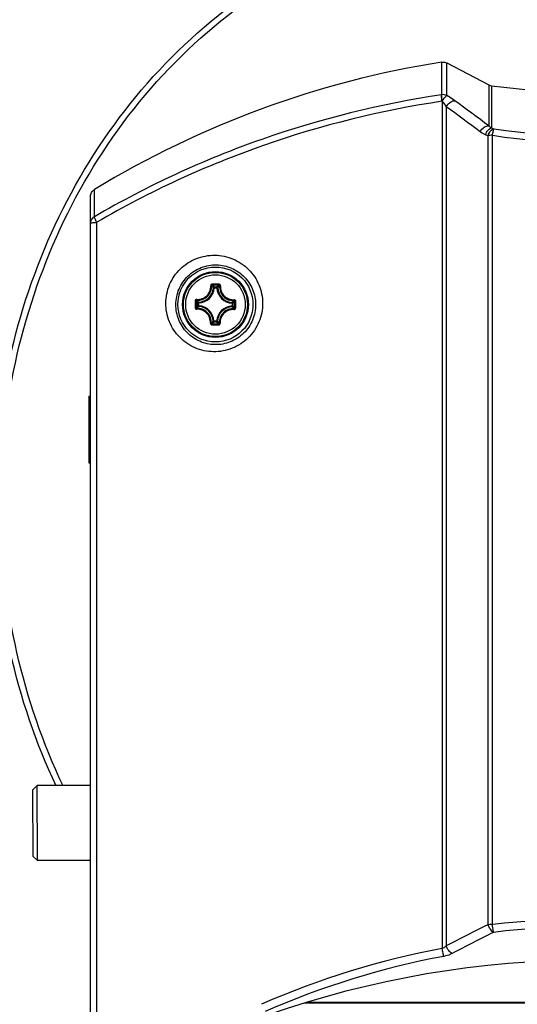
# Model space of a CAD drawing. Header units: millimetres. Extents: x 0 to 420, y -341 to 792.
# Tile 144 of 256: x 61 to 71, y 215 to 235. Entities that reach past the tile are written whole.
import ezdxf

# ---------------------------------------------------------------- set-up
doc = ezdxf.new("R2010")
doc.units = ezdxf.units.MM
doc.header["$LTSCALE"] = 23.1
doc.layers.get('0').update_dxf_attribs({"linetype": 'CONTINUOUS'})
for name, color, linetype in [('02___PRT_ALL_AXES', 7, 'CONTINUOUS'), ('AXES', 7, 'CONTINUOUS'), ('DIM_PILOTEES', 7, 'CONTINUOUS')]:
    doc.layers.add(name, color=color, linetype=linetype)
doc.styles.get("Standard").update_dxf_attribs({"font": 'txt', "width": 0.7})
doc.dimstyles.new('DIMSTYLE_2', dxfattribs={"dimtxt": 2.5, "dimasz": 3.5, "dimexe": 2, "dimexo": 0, "dimtad": 1, "dimdec": 0, "dimlfac": 5.882353, "dimdsep": 46, "dimtxsty": 'Standard', "dimblk": '_FILLED', "dimblk1": '_FILLED', "dimblk2": '_FILLED', "dimcen": 0.09, "dimazin": 2, "dimtp": 0.3, "dimtm": 0.3, "dimtfac": 1, "dimtdec": 0, "dimtofl": 0, "dimtmove": 0, "dimatfit": 3, "dimldrblk": '_FILLED', "dimfxl": 0, "dimtolj": 1, "dimarcsym": 0})
doc.dimstyles.new('DIMSTYLE_3', dxfattribs={"dimtxt": 2.5, "dimasz": 3.5, "dimexe": 2, "dimexo": 0, "dimtad": 1, "dimdec": 0, "dimlfac": 5.882353, "dimdsep": 46, "dimtxsty": 'Standard', "dimblk": '_FILLED', "dimblk1": '_FILLED', "dimblk2": '_FILLED', "dimcen": 0.09, "dimazin": 2, "dimtp": 0.8, "dimtm": 0.8, "dimtfac": 1, "dimtdec": 0, "dimtofl": 0, "dimtmove": 0, "dimatfit": 3, "dimldrblk": '_FILLED', "dimfxl": 0, "dimtolj": 1, "dimarcsym": 0})

# ---------------------------------------------------------------- blocks, each defined once
blk = doc.blocks.new('_FILLED')
at = {"color": 0, "linetype": 'ByBlock'}
blk.add_solid([(0, 0), (-1, 0.1429), (-1, -0.1429)], dxfattribs=at)
blk = doc.blocks.new('*D2')
at = {"layer": 'DIM_PILOTEES', "color": 2, "linetype": 'Continuous'}
for p, q in [((51.756, 216.161), (51.756, 187.04)), ((56.891, 189.04), (45.071, 189.04)), ((51.756, 189.04), (56.891, 189.04)), ((62.025, 189.04), (56.891, 189.04))]:
    blk.add_line(p, q, dxfattribs=at)
at = {"layer": 'DIM_PILOTEES', "color": 2, "linetype": 'Continuous', "xscale": 3.5, "yscale": 3.5, "zscale": 3.5, "rotation": 180}
blk.add_blockref('_FILLED', (51.756, 189.04), dxfattribs=at)
at = {"layer": 'DIM_PILOTEES', "color": 2, "linetype": 'Continuous', "xscale": 3.5, "yscale": 3.5, "zscale": 3.5}
blk.add_blockref('_FILLED', (62.025, 189.04), dxfattribs=at)
at = {"layer": 'DIM_PILOTEES', "color": 2, "linetype": 'Continuous', "insert": (49, 192.165), "char_height": 2.5, "width": 5.89286, "attachment_point": 3, "line_spacing_factor": 0.9}
blk.add_mtext('{\\ftxt;\\W0.0001;\\H0.0001;\\~}{\\ftxt;\\W1.5714285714;\\H2.5; }{\\ftxt;\\W0.0001;\\H0.0001;\\~}', dxfattribs=at)
blk = doc.blocks.new('*D3')
at = {"layer": 'DIM_PILOTEES', "color": 2, "linetype": 'Continuous'}
for p, q in [((74.129, 261.632), (38.874, 261.632)), ((40.874, 261.632), (40.874, 207.229)), ((40.874, 152.826), (40.874, 207.229)), ((55.271, 152.826), (38.874, 152.826))]:
    blk.add_line(p, q, dxfattribs=at)
at = {"layer": 'DIM_PILOTEES', "color": 2, "linetype": 'Continuous', "xscale": 3.5, "yscale": 3.5, "zscale": 3.5}
for p, rotation in [((40.874, 261.632), 90), ((40.874, 152.826), 270)]:
    blk.add_blockref('_FILLED', p, dxfattribs=dict(at, rotation=rotation))
at = {"layer": 'DIM_PILOTEES', "color": 2, "linetype": 'Continuous', "insert": (37.749, 207.229), "char_height": 2.5, "width": 8.83929, "attachment_point": 2, "rotation": 90, "line_spacing_factor": 0.9}
blk.add_mtext('{\\ftxt;\\W0.0001;\\H0.0001;\\~}{\\ftxt;\\W2.3571428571;\\H2.5; }{\\ftxt;\\W0.0001;\\H0.0001;\\~}', dxfattribs=at)

msp = doc.modelspace()

# ---------------------------------------------------------------- linework, layer by layer
at = {"color": 7, "linetype": 'Continuous'}
for p, q in [((69.1945, 233.5399), (69.1945, 234.2053)), ((69.2994, 233.5231), (69.2994, 234.1881)), ((69.2994, 234.1881), (70.155, 233.7401)), ((70.155, 233.7401), (70.155, 232.9041)), ((70.2112, 233.7222), (70.2112, 232.8616)), ((69.2058, 233.4074), (69.2032, 233.4067)), ((69.2032, 233.4067), (69.2032, 216.1083)), ((69.2883, 233.295), (69.2883, 216.1644)), ((70.1414, 216.5974), (70.1414, 232.7066)), ((70.2308, 216.5995), (70.2308, 232.712)), ((62.1069, 231.0496), (62.1069, 231.6054)), ((62.0249, 168.5678), (62.0249, 231.459)), ((62.1534, 184.4003), (62.1534, 230.9355)), ((64.5504, 229.5997), (64.5335, 229.6007)), ((64.5504, 229.5997), (64.5505, 229.6166)), ((64.5504, 229.5997), (64.6054, 229.5992)), ((64.5505, 229.6166), (64.6056, 229.6161)), ((64.6055, 229.5992), (64.6056, 229.6161)), ((64.6055, 229.5992), (64.6223, 229.5999)), ((64.216, 229.2334), (64.2165, 229.2885)), ((64.2329, 229.2333), (64.216, 229.2334)), ((64.2334, 229.2884), (64.2165, 229.2885)), ((64.2329, 229.2333), (64.232, 229.2164)), ((64.2334, 229.2884), (64.2328, 229.3053)), ((64.2329, 229.2333), (64.2334, 229.2884)), ((64.9168, 229.2823), (64.9163, 229.2272)), ((64.9163, 229.2272), (64.9169, 229.2103)), ((64.9163, 229.2272), (64.9332, 229.2271)), ((64.9168, 229.2823), (64.9177, 229.2992)), ((64.9168, 229.2823), (64.9337, 229.2822)), ((64.9337, 229.2822), (64.9332, 229.2271)), ((64.5443, 228.9164), (64.5274, 228.9157)), ((64.5443, 228.9164), (64.5441, 228.8995)), ((64.5992, 228.899), (64.5441, 228.8995)), ((64.5994, 228.9159), (64.5443, 228.9164)), ((64.5994, 228.9159), (64.5992, 228.899)), ((64.5994, 228.9159), (64.6163, 228.9149)), ((60.8504, 219.3512), (60.935, 219.4365)), ((60.856, 217.9912), (60.8504, 219.3512)), ((62.0249, 219.441), (60.935, 219.4365)), ((60.9413, 217.9066), (60.935, 219.4365)), ((60.856, 217.9912), (60.9413, 217.9066)), ((62.0249, 217.911), (60.9413, 217.9066)), ((78.0587, 214.9948), (66.3911, 214.9948)), ((78.0032, 215.0118), (66.4465, 215.0118))]:
    msp.add_line(p, q, dxfattribs=at)
for radius in [0.765, 0.6722, 0.6719, 0.6546, 0.6071]:
    msp.add_circle((64.5749, 229.2578), radius, dxfattribs=at)
for centre, radius, start, end in [((72.2284, 214.974), 19.4691, 98.96509, 121.32389), ((72.2249, 248.8088), 15.2203, 262.39736, 277.60264), ((69.3907, 232.2022), 1.352, 98.34468, 98.56919), ((68.4556, 232.7703), 0.9842, 32.21613, 40.33765), ((32.7722, 183.2127), 62.183, 53.045862, 53.838175), ((32.434, 182.8578), 62.4671, 53.055946, 53.844569), ((77.7387, 255.1529), 23.528, 251.34076, 251.468), ((72.2249, 245.5834), 12.889, 261.23454, 278.76546), ((77.5759, 255.0797), 23.576, 251.49014, 251.61842), ((72.2249, 245.7238), 13.1636, 261.28709, 278.71291), ((64.2211, 229.618), 0.3129, 272.15167, 356.83064), ((64.2211, 229.618), 0.3298, 272.15122, 356.83111), ((64.406, 210.267), 19.4075, 89.49047, 89.68363), ((64.4075, 210.408), 19.2462, 89.298, 89.68432), ((63.9029, 229.0098), 0.8875, 43.13847, 46.52769), ((64.4064, 210.267), 19.4075, 89.2987, 89.49186), ((64.935, 229.6116), 0.3298, 182.15122, 266.83111), ((65.2423, 228.998), 0.8874, 132.45446, 135.8439), ((64.935, 229.6116), 0.3129, 182.15167, 266.83059), ((83.5657, 229.0893), 19.4076, 179.29851, 179.68483), ((83.4249, 229.0904), 19.2464, 179.29802, 179.68433), ((64.823, 228.5857), 0.8876, 133.13877, 136.52736), ((64.8347, 229.9252), 0.8874, 222.45445, 225.8439), ((64.2147, 228.904), 0.3129, 2.15173, 86.83059), ((64.2147, 228.904), 0.3298, 2.15122, 86.83111), ((64.9287, 228.8977), 0.3298, 92.15122, 176.83111), ((64.9287, 228.8977), 0.3129, 92.15173, 176.83059), ((64.3149, 228.5903), 0.8876, 42.45481, 45.84357), ((64.3268, 229.9299), 0.8876, 313.13877, 316.52736), ((45.7249, 229.4252), 19.2463, 359.29799, 359.6843), ((45.584, 229.4266), 19.4076, 359.29751, 359.68382), ((64.7433, 248.2486), 19.4075, 269.2987, 269.49186), ((63.9074, 229.5178), 0.8876, 312.45482, 315.84357), ((64.7423, 248.1076), 19.2462, 269.298, 269.68432), ((64.7438, 248.2486), 19.4075, 269.49047, 269.68363), ((65.2469, 229.5059), 0.8876, 223.13877, 226.52735), ((72.2249, 199.9005), 16.8177, 83.19042, 96.80958), ((81.6802, 192.8073), 26.4407, 115.87452, 117.94776), ((72.2249, 199.9983), 16.5609, 83.16191, 96.83809), ((81.7734, 192.8099), 26.29, 115.98911, 118.06064), ((72.2757, 199.5637), 16.8275, 100.52068, 113.69633), ((72.2773, 199.6546), 16.5782, 100.56548, 113.7908)]:
    msp.add_arc(centre, radius, start, end, dxfattribs=at)
for points, knots in [([(61.3228, 219.4333), (60.5002, 221.1741), (59.8521, 224.116), (60.2333, 227.9778), (61.1296, 230.7669), (62.6289, 233.2843), (64.6929, 235.3705), (67.23, 236.8495), (69.1368, 237.3283), (70.099, 237.4257)], [0, 0, 0, 0, 0.2490029, 0.3742398, 0.4994613, 0.6246589, 0.7498188, 0.8749258, 1, 1, 1, 1]), ([(61.4633, 219.4341), (60.6405, 221.1583), (59.9876, 224.0755), (60.3521, 227.9087), (61.2311, 230.6796), (62.7092, 233.1833), (64.7503, 235.2604), (67.2642, 236.7346), (69.1561, 237.2119), (70.1108, 237.3087)], [0, 0, 0, 0, 0.2490031, 0.3742415, 0.4994643, 0.6246628, 0.7498228, 0.8749285, 1, 1, 1, 1]), ([(69.1892, 233.5391), (67.9438, 233.3514), (65.4875, 232.744), (63.1894, 231.6832), (62.1069, 231.0496)], [0, 0, 0, 0, 0.5010401, 1, 1, 1, 1]), ([(69.2032, 233.4067), (67.9638, 233.2204), (65.5193, 232.6177), (63.2313, 231.5646), (62.1534, 230.9355)], [0, 0, 0, 0, 0.5010471, 1, 1, 1, 1]), ([(69.2032, 233.4067), (69.1992, 233.435), (69.1942, 233.479), (69.1884, 233.5233), (69.1892, 233.5391)], [0, 0, 0, 0, 0.6440874, 1, 1, 1, 1]), ([(69.2058, 233.4074), (69.202, 233.4357), (69.1973, 233.4739), (69.1943, 233.5181), (69.1938, 233.534), (69.1945, 233.5399)], [0, 0, 0, 0, 0.6432983, 0.8672178, 1, 1, 1, 1]), ([(69.2058, 233.4074), (69.2146, 233.422), (69.2319, 233.4488), (69.2574, 233.4839), (69.279, 233.5084), (69.293, 233.5208), (69.2994, 233.5231)], [0, 0, 0, 0, 0.3415754, 0.6385837, 0.8638544, 1, 1, 1, 1]), ([(69.2883, 233.295), (69.3088, 233.332), (69.3562, 233.3896), (69.4332, 233.4232), (69.4643, 233.4163)], [0, 0, 0, 0, 0.570518, 1, 1, 1, 1]), ([(69.4643, 233.4163), (69.452, 233.4253), (69.3985, 233.4631), (69.3429, 233.4979), (69.2994, 233.5231)], [0, 0, 0, 0, 0.2321229, 1, 1, 1, 1]), ([(69.979, 232.783), (69.9997, 232.8196), (70.0476, 232.8766), (70.1237, 232.9103), (70.155, 232.9041)], [0, 0, 0, 0, 0.5687936, 1, 1, 1, 1]), ([(70.0913, 232.7233), (70.1017, 232.7571), (70.1299, 232.8143), (70.184, 232.8568), (70.2112, 232.8616)], [0, 0, 0, 0, 0.5615967, 1, 1, 1, 1]), ([(70.1414, 232.7066), (70.1517, 232.7403), (70.1798, 232.7975), (70.2336, 232.84), (70.2607, 232.8449)], [0, 0, 0, 0, 0.5614415, 1, 1, 1, 1]), ([(70.2308, 232.712), (70.2355, 232.7405), (70.2425, 232.7791), (70.2533, 232.8231), (70.258, 232.8392), (70.2607, 232.8449)], [0, 0, 0, 0, 0.6347319, 0.8607087, 1, 1, 1, 1]), ([(70.2308, 232.712), (70.2229, 232.712), (70.193, 232.7113), (70.1632, 232.7093), (70.1414, 232.7066)], [0, 0, 0, 0, 0.2650798, 1, 1, 1, 1]), ([(62.0249, 231.459), (62.0249, 231.4879), (62.0399, 231.5467), (62.0822, 231.5904), (62.1069, 231.6054)], [0, 0, 0, 0, 0.5000393, 1, 1, 1, 1]), ([(62.0249, 230.9076), (62.0249, 230.9358), (62.0402, 230.9933), (62.0824, 231.0352), (62.1069, 231.0496)], [0, 0, 0, 0, 0.4974432, 1, 1, 1, 1]), ([(62.1534, 230.9355), (62.1466, 230.9483), (62.1344, 230.972), (62.1194, 231.0047), (62.1103, 231.0297), (62.1065, 231.0442), (62.1069, 231.0496)], [0, 0, 0, 0, 0.3505822, 0.647269, 0.8683731, 1, 1, 1, 1]), ([(62.0249, 230.9076), (62.0249, 230.912), (62.0397, 230.9207), (62.0645, 230.9264), (62.1055, 230.9328), (62.1363, 230.9348), (62.1534, 230.9355)], [0, 0, 0, 0, 0.0977849, 0.3059619, 0.6167753, 1, 1, 1, 1]), ([(63.5618, 229.2839), (63.5625, 229.4128), (63.6162, 229.674), (63.8411, 230.0021), (64.1747, 230.218), (64.5623, 230.2892), (64.9449, 230.209), (65.2677, 229.9914), (65.4851, 229.6681), (65.5372, 229.4116), (65.538, 229.2841)], [0, 0, 0, 0, 0.1259812, 0.2527327, 0.3790921, 0.5042844, 0.6282984, 0.7517202, 0.875378, 1, 1, 1, 1]), ([(63.7673, 229.2578), (63.768, 229.3645), (63.8127, 229.5808), (63.9994, 229.8525), (64.2761, 230.0304), (64.5963, 230.0874), (64.9103, 230.0197), (65.1307, 229.8693), (65.2627, 229.7073), (65.3624, 229.522), (65.3949, 229.3628), (65.3956, 229.2578)], [0, 0, 0, 0, 0.1263539, 0.2538322, 0.3807124, 0.5058701, 0.6293414, 0.7520018, 0.8136802, 0.8755967, 1, 1, 1, 1]), ([(64.1957, 229.3613), (64.2324, 229.3589), (64.3081, 229.3697), (64.4046, 229.431), (64.4676, 229.5263), (64.4799, 229.6017), (64.4782, 229.6385)], [0, 0, 0, 0, 0.2488866, 0.5000912, 0.7512364, 1, 1, 1, 1]), ([(64.1977, 229.3435), (64.2365, 229.341), (64.3165, 229.3525), (64.4183, 229.4172), (64.4848, 229.5179), (64.4977, 229.5976), (64.4958, 229.6364)], [0, 0, 0, 0, 0.2490264, 0.5000927, 0.7510966, 1, 1, 1, 1]), ([(64.5131, 229.6742), (64.5085, 229.6743), (64.499, 229.6724), (64.4872, 229.6644), (64.4795, 229.6524), (64.478, 229.643), (64.4782, 229.6385)], [0, 0, 0, 0, 0.2521423, 0.5032394, 0.7524633, 1, 1, 1, 1]), ([(64.4782, 229.6385), (64.4803, 229.6386), (64.4842, 229.6387), (64.4895, 229.6384), (64.4933, 229.6377), (64.4955, 229.637), (64.4958, 229.6364)], [0, 0, 0, 0, 0.3483087, 0.654806, 0.8796194, 1, 1, 1, 1]), ([(64.5135, 229.6539), (64.5089, 229.6539), (64.4995, 229.6503), (64.4957, 229.6409), (64.4958, 229.6364)], [0, 0, 0, 0, 0.5063552, 1, 1, 1, 1]), ([(64.5335, 229.6007), (64.5305, 229.6037), (64.5182, 229.6159), (64.5056, 229.6278), (64.4958, 229.6364)], [0, 0, 0, 0, 0.2451245, 1, 1, 1, 1]), ([(64.5131, 229.6742), (64.5131, 229.6719), (64.5131, 229.6674), (64.5131, 229.6613), (64.5133, 229.6569), (64.5133, 229.6546), (64.5135, 229.6539)], [0, 0, 0, 0, 0.3459255, 0.6615105, 0.8927312, 1, 1, 1, 1]), ([(64.5505, 229.6166), (64.5463, 229.6166), (64.5377, 229.6133), (64.5337, 229.6048), (64.5335, 229.6007)], [0, 0, 0, 0, 0.4999791, 1, 1, 1, 1]), ([(64.6223, 229.5999), (64.6254, 229.6028), (64.6379, 229.6148), (64.6507, 229.6265), (64.6606, 229.635)], [0, 0, 0, 0, 0.2451234, 1, 1, 1, 1]), ([(64.644, 229.6731), (64.644, 229.6707), (64.6439, 229.6662), (64.6438, 229.6602), (64.6435, 229.6557), (64.6435, 229.6534), (64.6433, 229.6527)], [0, 0, 0, 0, 0.3459255, 0.6615105, 0.8927312, 1, 1, 1, 1]), ([(64.6606, 229.635), (64.6609, 229.6394), (64.6572, 229.6489), (64.6478, 229.6527), (64.6433, 229.6527)], [0, 0, 0, 0, 0.4936423, 1, 1, 1, 1]), ([(64.6783, 229.6367), (64.6786, 229.6413), (64.6773, 229.6507), (64.6697, 229.6628), (64.6581, 229.671), (64.6487, 229.673), (64.644, 229.6731)], [0, 0, 0, 0, 0.2474935, 0.4967006, 0.7478022, 1, 1, 1, 1]), ([(64.6606, 229.635), (64.658, 229.5962), (64.6695, 229.5163), (64.7342, 229.4144), (64.8349, 229.3479), (64.9147, 229.335), (64.9535, 229.3368)], [0, 0, 0, 0, 0.2489026, 0.4999041, 0.7509684, 1, 1, 1, 1]), ([(64.6783, 229.6367), (64.6762, 229.6368), (64.6723, 229.637), (64.6669, 229.6368), (64.6632, 229.6362), (64.661, 229.6356), (64.6606, 229.635)], [0, 0, 0, 0, 0.3483182, 0.654821, 0.8796306, 1, 1, 1, 1]), ([(64.6783, 229.6367), (64.6759, 229.6), (64.6869, 229.5243), (64.7482, 229.4279), (64.8436, 229.3649), (64.9191, 229.3528), (64.9558, 229.3545)], [0, 0, 0, 0, 0.2487635, 0.4999067, 0.7511096, 1, 1, 1, 1]), ([(64.1957, 229.3613), (64.1868, 229.3618), (64.1676, 229.3547), (64.1597, 229.336), (64.1596, 229.3269)], [0, 0, 0, 0, 0.4964255, 1, 1, 1, 1]), ([(64.1977, 229.3435), (64.1933, 229.3438), (64.1837, 229.3402), (64.18, 229.3308), (64.18, 229.3262)], [0, 0, 0, 0, 0.4936423, 1, 1, 1, 1]), ([(64.196, 229.3613), (64.1958, 229.3592), (64.1957, 229.3552), (64.1959, 229.3499), (64.1964, 229.3462), (64.1971, 229.3439), (64.1977, 229.3435)], [0, 0, 0, 0, 0.3483163, 0.6548188, 0.879628, 1, 1, 1, 1]), ([(64.2328, 229.3053), (64.2298, 229.3083), (64.2178, 229.3208), (64.2062, 229.3336), (64.1977, 229.3435)], [0, 0, 0, 0, 0.2451234, 1, 1, 1, 1]), ([(64.9177, 229.2992), (64.9207, 229.3022), (64.933, 229.3144), (64.9448, 229.3271), (64.9535, 229.3368)], [0, 0, 0, 0, 0.2451269, 1, 1, 1, 1]), ([(64.9555, 229.3545), (64.9556, 229.3524), (64.9557, 229.3485), (64.9554, 229.3431), (64.9548, 229.3394), (64.9541, 229.3372), (64.9535, 229.3368)], [0, 0, 0, 0, 0.3483283, 0.6548323, 0.8796377, 1, 1, 1, 1]), ([(64.9709, 229.3192), (64.971, 229.3237), (64.9674, 229.3332), (64.9579, 229.337), (64.9535, 229.3368)], [0, 0, 0, 0, 0.5063552, 1, 1, 1, 1]), ([(64.9913, 229.3195), (64.9914, 229.3286), (64.9838, 229.3475), (64.9648, 229.3549), (64.9558, 229.3545)], [0, 0, 0, 0, 0.5034979, 1, 1, 1, 1]), ([(65.538, 229.2841), (65.5387, 229.1543), (65.4871, 228.8905), (65.2624, 228.5581), (64.9265, 228.3392), (64.5354, 228.2675), (64.1505, 228.3497), (63.8272, 228.5703), (63.611, 228.8969), (63.5611, 229.1555), (63.5618, 229.2839)], [0, 0, 0, 0, 0.1260117, 0.2528588, 0.3795147, 0.5049684, 0.6289321, 0.7520222, 0.8753754, 1, 1, 1, 1]), ([(65.3956, 229.2578), (65.3963, 229.1502), (65.3537, 228.9312), (65.1674, 228.6552), (64.9331, 228.5037), (64.7242, 228.4451), (64.5111, 228.4288), (64.2477, 228.4867), (64.0273, 228.6397), (63.896, 228.8037), (63.7975, 228.9911), (63.7666, 229.1519), (63.7673, 229.2578)], [0, 0, 0, 0, 0.1263184, 0.2538493, 0.3810847, 0.4444093, 0.5071708, 0.6305017, 0.7526166, 0.8140003, 0.8756919, 1, 1, 1, 1]), ([(64.1584, 229.1961), (64.1608, 229.196), (64.1653, 229.196), (64.1714, 229.196), (64.1758, 229.1963), (64.1781, 229.1962), (64.1788, 229.1964)], [0, 0, 0, 0, 0.3459246, 0.6615116, 0.8927311, 1, 1, 1, 1]), ([(64.1584, 229.1961), (64.1584, 229.187), (64.1659, 229.1681), (64.185, 229.1607), (64.1939, 229.1611)], [0, 0, 0, 0, 0.5035035, 1, 1, 1, 1]), ([(64.1596, 229.3269), (64.162, 229.3269), (64.1664, 229.3269), (64.1725, 229.3268), (64.1769, 229.3264), (64.1793, 229.3264), (64.18, 229.3262)], [0, 0, 0, 0, 0.3459034, 0.6614753, 0.8926979, 1, 1, 1, 1]), ([(64.1788, 229.1964), (64.1788, 229.1919), (64.1823, 229.1824), (64.1918, 229.1786), (64.1963, 229.1788)], [0, 0, 0, 0, 0.5063553, 1, 1, 1, 1]), ([(64.4714, 228.8789), (64.4738, 228.9156), (64.4629, 228.9913), (64.4016, 229.0877), (64.3062, 229.1507), (64.2307, 229.1628), (64.1939, 229.1611)], [0, 0, 0, 0, 0.2487627, 0.499906, 0.7511088, 1, 1, 1, 1]), ([(64.1942, 229.1611), (64.1941, 229.1632), (64.194, 229.1671), (64.1943, 229.1725), (64.1949, 229.1762), (64.1956, 229.1784), (64.1963, 229.1788)], [0, 0, 0, 0, 0.3482884, 0.6547739, 0.8795887, 1, 1, 1, 1]), ([(64.232, 229.2164), (64.229, 229.2134), (64.2168, 229.2012), (64.2049, 229.1885), (64.1962, 229.1788)], [0, 0, 0, 0, 0.2451269, 1, 1, 1, 1]), ([(64.4891, 228.8807), (64.4917, 228.9194), (64.4802, 228.9994), (64.4155, 229.1012), (64.3148, 229.1678), (64.2351, 229.1807), (64.1962, 229.1788)], [0, 0, 0, 0, 0.2489024, 0.4999041, 0.7509685, 1, 1, 1, 1]), ([(64.216, 229.2334), (64.2161, 229.2293), (64.2194, 229.2206), (64.2278, 229.2167), (64.232, 229.2164)], [0, 0, 0, 0, 0.4999791, 1, 1, 1, 1]), ([(64.952, 229.1721), (64.9132, 229.1746), (64.8333, 229.1632), (64.7314, 229.0984), (64.6649, 228.9977), (64.652, 228.918), (64.6539, 228.8792)], [0, 0, 0, 0, 0.2490264, 0.5000927, 0.7510966, 1, 1, 1, 1]), ([(64.954, 229.1544), (64.9173, 229.1567), (64.8416, 229.1459), (64.7451, 229.0846), (64.6821, 228.9893), (64.6699, 228.9139), (64.6716, 228.8772)], [0, 0, 0, 0, 0.2488866, 0.5000912, 0.7512364, 1, 1, 1, 1]), ([(64.9169, 229.2103), (64.9199, 229.2073), (64.9319, 229.1948), (64.9435, 229.182), (64.952, 229.1721)], [0, 0, 0, 0, 0.245126, 1, 1, 1, 1]), ([(64.952, 229.1721), (64.9565, 229.1718), (64.966, 229.1755), (64.9698, 229.1849), (64.9698, 229.1894)], [0, 0, 0, 0, 0.4936423, 1, 1, 1, 1]), ([(64.9537, 229.1544), (64.9539, 229.1564), (64.954, 229.1604), (64.9539, 229.1657), (64.9533, 229.1695), (64.9526, 229.1717), (64.952, 229.1721)], [0, 0, 0, 0, 0.3483163, 0.6548188, 0.879628, 1, 1, 1, 1]), ([(64.954, 229.1544), (64.963, 229.1538), (64.9822, 229.1609), (64.99, 229.1796), (64.9901, 229.1887)], [0, 0, 0, 0, 0.4964284, 1, 1, 1, 1]), ([(64.9901, 229.1887), (64.9878, 229.1887), (64.9833, 229.1887), (64.9772, 229.1889), (64.9728, 229.1892), (64.9705, 229.1892), (64.9698, 229.1894)], [0, 0, 0, 0, 0.3459034, 0.6614753, 0.8926979, 1, 1, 1, 1]), ([(64.9913, 229.3195), (64.9889, 229.3196), (64.9845, 229.3196), (64.9784, 229.3196), (64.974, 229.3194), (64.9716, 229.3194), (64.9709, 229.3192)], [0, 0, 0, 0, 0.3459246, 0.6615116, 0.8927311, 1, 1, 1, 1]), ([(64.4714, 228.8789), (64.4711, 228.8744), (64.4725, 228.8649), (64.48, 228.8529), (64.4917, 228.8446), (64.5011, 228.8426), (64.5058, 228.8425)], [0, 0, 0, 0, 0.2474994, 0.496706, 0.7478066, 1, 1, 1, 1]), ([(64.4714, 228.8789), (64.4735, 228.8788), (64.4774, 228.8786), (64.4828, 228.8788), (64.4865, 228.8794), (64.4887, 228.88), (64.4891, 228.8807)], [0, 0, 0, 0, 0.3483178, 0.6548204, 0.8796302, 1, 1, 1, 1]), ([(64.4891, 228.8807), (64.4889, 228.8762), (64.4925, 228.8667), (64.5019, 228.8629), (64.5065, 228.8629)], [0, 0, 0, 0, 0.4936423, 1, 1, 1, 1]), ([(64.5274, 228.9157), (64.5244, 228.9128), (64.5119, 228.9008), (64.499, 228.8892), (64.4891, 228.8807)], [0, 0, 0, 0, 0.245126, 1, 1, 1, 1]), ([(64.5058, 228.8425), (64.5058, 228.8449), (64.5058, 228.8494), (64.5059, 228.8555), (64.5062, 228.8599), (64.5063, 228.8622), (64.5065, 228.8629)], [0, 0, 0, 0, 0.3459253, 0.6615103, 0.892731, 1, 1, 1, 1]), ([(64.5274, 228.9157), (64.5276, 228.9116), (64.5314, 228.9031), (64.54, 228.8996), (64.5441, 228.8995)], [0, 0, 0, 0, 0.5000209, 1, 1, 1, 1]), ([(64.5992, 228.899), (64.6034, 228.899), (64.6121, 228.9023), (64.616, 228.9108), (64.6163, 228.9149)], [0, 0, 0, 0, 0.4999791, 1, 1, 1, 1]), ([(64.6163, 228.915), (64.6192, 228.9119), (64.6315, 228.8997), (64.6441, 228.8879), (64.6539, 228.8792)], [0, 0, 0, 0, 0.2451269, 1, 1, 1, 1]), ([(64.6362, 228.8618), (64.6408, 228.8617), (64.6503, 228.8653), (64.6541, 228.8748), (64.6539, 228.8792)], [0, 0, 0, 0, 0.5063552, 1, 1, 1, 1]), ([(64.6366, 228.8414), (64.6366, 228.8437), (64.6366, 228.8482), (64.6366, 228.8543), (64.6364, 228.8587), (64.6364, 228.8611), (64.6362, 228.8618)], [0, 0, 0, 0, 0.3459255, 0.6615105, 0.8927312, 1, 1, 1, 1]), ([(64.6366, 228.8414), (64.6413, 228.8414), (64.6507, 228.8432), (64.6625, 228.8512), (64.6703, 228.8632), (64.6718, 228.8726), (64.6716, 228.8772)], [0, 0, 0, 0, 0.2521423, 0.5032394, 0.7524633, 1, 1, 1, 1]), ([(64.6716, 228.8772), (64.6695, 228.877), (64.6656, 228.877), (64.6602, 228.8772), (64.6565, 228.8779), (64.6543, 228.8786), (64.6539, 228.8792)], [0, 0, 0, 0, 0.3483087, 0.654806, 0.8796194, 1, 1, 1, 1]), ([(70.2308, 216.5995), (70.2229, 216.5995), (70.1931, 216.5992), (70.1633, 216.5985), (70.1414, 216.5974)], [0, 0, 0, 0, 0.2655183, 1, 1, 1, 1]), ([(70.2531, 216.4414), (70.2266, 216.4557), (70.1803, 216.5049), (70.1514, 216.564), (70.1414, 216.5974)], [0, 0, 0, 0, 0.4627813, 1, 1, 1, 1]), ([(70.2531, 216.4414), (70.2512, 216.451), (70.2426, 216.5035), (70.2358, 216.5563), (70.2308, 216.5995)], [0, 0, 0, 0, 0.183361, 1, 1, 1, 1]), ([(69.2883, 216.1644), (69.2825, 216.1586), (69.2575, 216.1354), (69.2275, 216.1173), (69.2032, 216.1083)], [0, 0, 0, 0, 0.2414962, 1, 1, 1, 1]), ([(69.2375, 215.9517), (69.2311, 215.9735), (69.2191, 216.0257), (69.2087, 216.0781), (69.2032, 216.1083)], [0, 0, 0, 0, 0.4244802, 1, 1, 1, 1]), ([(69.4064, 216.0095), (69.3791, 216.0232), (69.3306, 216.0717), (69.2994, 216.1308), (69.2883, 216.1644)], [0, 0, 0, 0, 0.462434, 1, 1, 1, 1]), ([(69.4064, 216.0095), (69.394, 216.0029), (69.3402, 215.9772), (69.2824, 215.9601), (69.2375, 215.9517)], [0, 0, 0, 0, 0.2348013, 1, 1, 1, 1])]:
    msp.add_open_spline(points, degree=3, knots=knots, dxfattribs=at)
for points in [[(69.1945, 234.2053), (69.2295, 234.2108), (69.268, 234.2045), (69.2994, 234.1881)], [(70.155, 233.7401), (70.1724, 233.7309), (70.1917, 233.7248), (70.2112, 233.7222)], [(69.2994, 233.5231), (69.2678, 233.5392), (69.2295, 233.5452), (69.1945, 233.5399)], [(70.0913, 232.7233), (70.0511, 232.7367), (70.0129, 232.7575), (69.979, 232.783)], [(70.2112, 232.8616), (70.1905, 232.8728), (70.1716, 232.8875), (70.155, 232.9041)], [(64.6223, 229.5999), (64.6221, 229.6041), (64.6184, 229.6126), (64.6098, 229.6161), (64.6056, 229.6161)], [(64.2328, 229.3053), (64.2286, 229.3051), (64.2201, 229.3013), (64.2166, 229.2927), (64.2165, 229.2885)], [(64.9169, 229.2103), (64.9211, 229.2105), (64.9296, 229.2143), (64.9331, 229.2229), (64.9332, 229.2271)], [(64.9337, 229.2822), (64.9337, 229.2864), (64.9303, 229.295), (64.9219, 229.2989), (64.9177, 229.2992)]]:
    msp.add_open_spline(points, degree=3, dxfattribs=at)
at = {"layer": '02___PRT_ALL_AXES', "color": 7, "linetype": 'Continuous'}
msp.add_arc((72.2249, 196.0568), 19.8181, 70.52878, 109.47122, dxfattribs=at)
at = {"layer": 'AXES', "color": 7, "linetype": 'Continuous'}
for p, q in [((61.9909, 227.3878), (61.9909, 226.0278)), ((61.9909, 227.3878), (62.0249, 227.3878)), ((61.9909, 226.0278), (62.0249, 226.0278))]:
    msp.add_line(p, q, dxfattribs=at)

# ---------------------------------------------------------------- dimensions: what is measured, and where the dimension line sits
at = {"layer": 'DIM_PILOTEES', "color": 2, "linetype": 'Continuous'}
for base, p1, p2, angle, text, dimstyle, picture, middle in [((40.8739, 152.8258), (74.1289, 261.6325), (55.2706, 152.8258), 270, '{\\ftxt;\\W0.0001;\\H0.0001;\\~}{\\ftxt;\\W2.3571428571;\\H2.5; }{\\ftxt;\\W0.0001;\\H0.0001;\\~}', 'DIMSTYLE_3', '*D3', (40.8739, 206.872)), ((51.7563, 189.0395), (62.0249, 184.426), (51.7563, 216.1612), 180, '{\\ftxt;\\W0.0001;\\H0.0001;\\~}{\\ftxt;\\W1.5714285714;\\H2.5; }{\\ftxt;\\W0.0001;\\H0.0001;\\~}', 'DIMSTYLE_2', '*D2', (46.6782, 189.0395))]:
    dim = msp.add_linear_dim(base=base, p1=p1, p2=p2, angle=angle, text=text, dimstyle=dimstyle, dxfattribs=at)
    dim.commit()
    dim.dimension.update_dxf_attribs({"geometry": picture, "text_midpoint": middle, "dimtype": 160})

doc.saveas('drawing.dxf')
